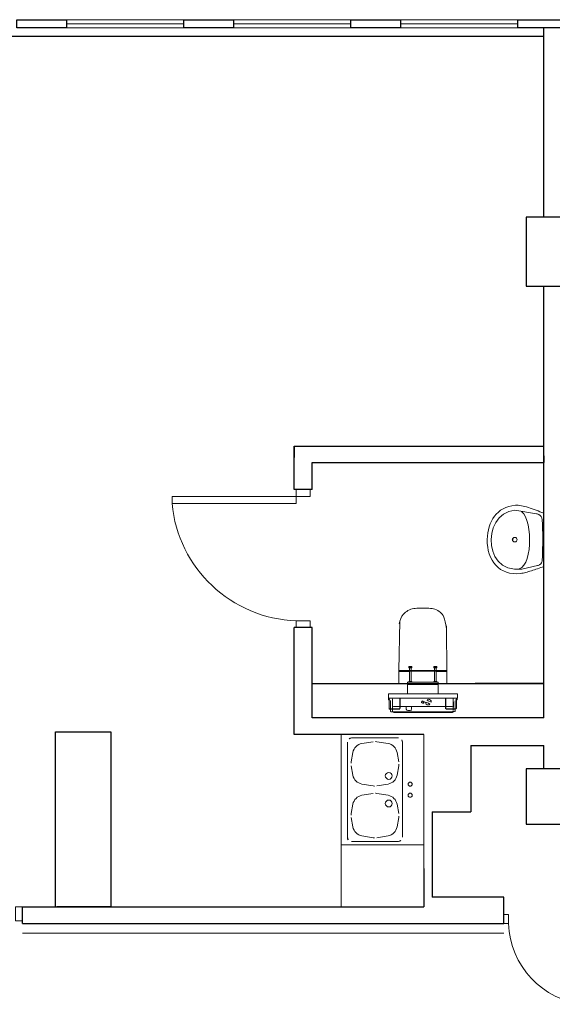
# Model space of a CAD drawing. Header units: millimetres. Extents: x 6612729504 to 6612744462, y 5733542327 to 5733549367.
# Tile 79 of 109: x 6612740241 to 6612740627, y 5733547004 to 5733547718. Entities that reach past the tile are written whole.
import ezdxf

# ---------------------------------------------------------------- set-up
doc = ezdxf.new("R2010")
doc.units = ezdxf.units.MM
doc.header["$MEASUREMENT"] = 0
for name, color, linetype in [('!!!!_SCIANY GRUBE', 7, 'Continuous'), ('A-ARM', 7, 'Continuous'), ('dwa_barierki', 7, 'Continuous'), ('dwa_DRZWI', 7, 'Continuous'), ('STOLARKAOKIENNA', 7, 'Continuous'), ('WIDOK', 7, 'Continuous')]:
    doc.layers.add(name, color=color, linetype=linetype)

msp = doc.modelspace()

# ---------------------------------------------------------------- linework, layer by layer
at = {"layer": '!!!!_SCIANY GRUBE', "color": 252, "lineweight": 30}
for p, q in [((6612740620.516492, 5733547574.844686), (6612740620.516492, 5733547711.844687)), ((6612740641.516492, 5733547574.844686), (6612740607.516492, 5733547574.844686)), ((6612740607.516492, 5733547574.844686), (6612740607.516492, 5733547524.844686)), ((6612740607.516492, 5733547524.844686), (6612740641.516492, 5733547524.844686)), ((6612740620.516492, 5733547395.844687), (6612740620.516492, 5733547524.844686)), ((6612740439.516491, 5733547377.272305), (6612740439.516491, 5733547408.844687)), ((6612740439.516491, 5733547408.844687), (6612740439.516491, 5733547400.547973)), ((6612740439.516491, 5733547408.844687), (6612740620.516492, 5733547408.844687)), ((6612740620.516492, 5733547396.844687), (6612740620.516492, 5733547408.844687)), ((6612740620.516492, 5733547401.844687), (6612740620.516492, 5733547396.844687)), ((6612740452.516491, 5733547377.272305), (6612740452.516491, 5733547396.844687)), ((6612740452.516491, 5733547396.844687), (6612740620.516492, 5733547396.844687)), ((6612740620.516492, 5733547211.844686), (6612740620.516492, 5733547395.844687)), ((6612740439.516491, 5733547199.844686), (6612740439.516491, 5733547277.272304)), ((6612740452.516491, 5733547211.844686), (6612740452.516491, 5733547277.272304)), ((6612740452.516491, 5733547236.844686), (6612740620.516492, 5733547236.844686)), ((6612740620.516492, 5733547236.844686), (6612740570.516491, 5733547236.844686)), ((6612740620.516492, 5733547211.844686), (6612740452.516491, 5733547211.844686)), ((6612740533.516491, 5733547199.844686), (6612740439.516491, 5733547199.844686)), ((6612740567.516491, 5733547191.844686), (6612740567.516491, 5733547143.844686)), ((6612740567.516491, 5733547191.844686), (6612740620.516492, 5733547191.844686)), ((6612740620.516492, 5733547174.844686), (6612740620.516492, 5733547191.844686)), ((6612740641.516492, 5733547174.844686), (6612740607.516492, 5733547174.844686)), ((6612740607.516492, 5733547174.844686), (6612740607.516492, 5733547134.844686)), ((6612740539.516491, 5733547143.844686), (6612740539.516491, 5733547081.844686)), ((6612740539.516491, 5733547143.844686), (6612740567.516491, 5733547143.844686)), ((6612740607.516492, 5733547134.844686), (6612740641.516492, 5733547134.844686)), ((6612740533.516491, 5733547102.844686), (6612740533.516491, 5733547074.844685)), ((6612740591.516492, 5733547081.844686), (6612740539.516491, 5733547081.844686)), ((6612740591.516492, 5733547081.844686), (6612740539.516491, 5733547081.844686)), ((6612740591.516492, 5733547062.844686), (6612740591.516492, 5733547081.844686)), ((6612740242.516491, 5733547062.844686), (6612740242.516491, 5733547074.844685)), ((6612740242.516491, 5733547074.844685), (6612740267.516491, 5733547074.844685)), ((6612740242.516491, 5733547074.844685), (6612740267.516491, 5733547074.844685)), ((6612740267.516491, 5733547074.844685), (6612740398.847442, 5733547074.844685)), ((6612740398.847442, 5733547074.844685), (6612740533.516491, 5733547074.844685)), ((6612740242.516491, 5733547067.344686), (6612740242.516491, 5733547072.344686)), ((6612740242.516491, 5733547062.844686), (6612740398.847442, 5733547062.844686)), ((6612740398.847442, 5733547062.844686), (6612740591.516492, 5733547062.844686))]:
    msp.add_line(p, q, dxfattribs=at)
for points in [[(6612740274.516492, 5733547711.844687), (6612740238.516491, 5733547711.844687), (6612740238.516491, 5733547717.844687), (6612740274.516492, 5733547717.844687)], [(6612740395.516491, 5733547711.844687), (6612740359.516492, 5733547711.844687), (6612740359.516492, 5733547717.844687), (6612740395.516491, 5733547717.844687)], [(6612740516.516491, 5733547711.844687), (6612740480.516491, 5733547711.844687), (6612740480.516491, 5733547717.844687), (6612740516.516491, 5733547717.844687)], [(6612740637.516492, 5733547711.844687), (6612740601.516491, 5733547711.844687), (6612740601.516491, 5733547717.844687), (6612740637.516492, 5733547717.844687)]]:
    msp.add_lwpolyline(points, close=True, dxfattribs=at)
for points in [[(6612740452.516491, 5733547377.272305), (6612740439.516491, 5733547377.272305)], [(6612740452.516491, 5733547277.272304), (6612740439.516491, 5733547277.272304)], [(6612740266.516491, 5733547074.844685), (6612740266.516491, 5733547201.844686), (6612740306.516491, 5733547201.844686), (6612740306.516491, 5733547074.844685), (6612740267.516491, 5733547074.844685)]]:
    msp.add_lwpolyline(points, dxfattribs=at)
at = {"layer": 'A-ARM', "color": 252, "lineweight": 18}
for p, q in [((6612740597.325425, 5733547365.601839), (6612740599.807604, 5733547365.92732)), ((6612740599.807604, 5733547365.92732), (6612740600.833235, 5733547365.970638)), ((6612740600.833235, 5733547365.970638), (6612740601.908951, 5733547365.934992)), ((6612740601.908951, 5733547365.934992), (6612740603.031744, 5733547365.825345)), ((6612740603.031744, 5733547365.825345), (6612740604.198458, 5733547365.647112)), ((6612740584.634023, 5733547358.051673), (6612740585.96152, 5733547359.629148)), ((6612740585.96152, 5733547359.629148), (6612740587.446947, 5733547361.056217)), ((6612740587.446947, 5733547361.056217), (6612740589.092859, 5733547362.32295)), ((6612740588.108591, 5733547356.861647), (6612740591.262641, 5733547359.575151)), ((6612740589.092859, 5733547362.32295), (6612740590.901061, 5733547363.420627)), ((6612740590.901061, 5733547363.420627), (6612740592.87456, 5733547364.339016)), ((6612740591.262641, 5733547359.575151), (6612740595.060737, 5733547361.485631)), ((6612740592.87456, 5733547364.339016), (6612740595.015163, 5733547365.069396)), ((6612740595.015163, 5733547365.069396), (6612740597.325425, 5733547365.601839)), ((6612740595.060737, 5733547361.485631), (6612740599.492199, 5733547362.4335)), ((6612740599.492199, 5733547362.4335), (6612740615.118358, 5733547359.844231)), ((6612740604.198458, 5733547365.647112), (6612740605.406382, 5733547365.405707)), ((6612740605.826469, 5733547359.738946), (6612740604.322243, 5733547361.369667)), ((6612740605.406382, 5733547365.405707), (6612740606.652059, 5733547365.106546)), ((6612740607.108997, 5733547357.524493), (6612740605.826469, 5733547359.738946)), ((6612740606.652059, 5733547365.106546), (6612740607.93263, 5733547364.755044)), ((6612740607.93263, 5733547364.755044), (6612740609.244787, 5733547364.356915)), ((6612740609.244787, 5733547364.356915), (6612740610.585973, 5733547363.916671)), ((6612740610.585973, 5733547363.916671), (6612740611.952427, 5733547363.44063)), ((6612740611.952427, 5733547363.44063), (6612740613.341592, 5733547362.933456)), ((6612740613.341592, 5733547362.933456), (6612740614.74986, 5733547362.401313)), ((6612740614.74986, 5733547362.401313), (6612740616.174823, 5733547361.848715)), ((6612740615.118358, 5733547359.844231), (6612740615.168358, 5733547359.844231)), ((6612740615.118358, 5733547359.844231), (6612740615.55785, 5733547359.734133)), ((6612740615.55785, 5733547359.734133), (6612740615.975984, 5733547359.607941)), ((6612740615.975984, 5733547359.607941), (6612740616.372608, 5733547359.463099)), ((6612740616.174823, 5733547361.848715), (6612740617.61287, 5733547361.281828)), ((6612740616.372608, 5733547359.463099), (6612740616.746522, 5733547359.297198)), ((6612740616.746522, 5733547359.297198), (6612740617.097724, 5733547359.107234)), ((6612740617.097724, 5733547359.107234), (6612740617.425012, 5733547358.891098)), ((6612740617.425012, 5733547358.891098), (6612740617.728084, 5733547358.646084)), ((6612740617.61287, 5733547361.281828), (6612740620.516492, 5733547360.125795)), ((6612740617.728084, 5733547358.646084), (6612740618.005885, 5733547358.369784)), ((6612740620.516492, 5733547360.125795), (6612740620.516492, 5733547321.495526)), ((6612740580.857285, 5733547350.422091), (6612740581.576384, 5733547352.508396)), ((6612740581.576384, 5733547352.508396), (6612740582.443785, 5733547354.481745)), ((6612740582.443785, 5733547354.481745), (6612740583.462346, 5733547356.332512)), ((6612740583.462346, 5733547356.332512), (6612740584.634023, 5733547358.051673)), ((6612740583.776698, 5733547349.662982), (6612740585.609717, 5733547353.504246)), ((6612740585.609717, 5733547353.504246), (6612740588.108591, 5733547356.861647)), ((6612740608.167417, 5733547354.823923), (6612740607.108997, 5733547357.524493)), ((6612740609.000073, 5733547351.733946), (6612740608.167417, 5733547354.823923)), ((6612740609.604111, 5733547348.352179), (6612740609.000073, 5733547351.733946)), ((6612740618.005885, 5733547358.369784), (6612740618.258571, 5733547358.059193)), ((6612740618.258571, 5733547358.059193), (6612740618.484784, 5733547357.712502)), ((6612740618.484784, 5733547357.712502), (6612740618.684225, 5733547357.326557)), ((6612740618.684225, 5733547357.326557), (6612740618.85584, 5733547356.899248)), ((6612740618.85584, 5733547356.899248), (6612740618.99963, 5733547356.42757)), ((6612740618.99963, 5733547356.42757), (6612740619.114241, 5733547355.909414)), ((6612740619.114241, 5733547355.909414), (6612740619.199522, 5733547355.341927)), ((6612740619.199522, 5733547355.341927), (6612740619.25442, 5733547354.723)), ((6612740619.25442, 5733547354.723), (6612740619.347974, 5733547353.060543)), ((6612740619.347974, 5733547353.060543), (6612740619.425885, 5733547351.361236)), ((6612740579.569192, 5733547343.57884), (6612740579.856171, 5733547345.947912)), ((6612740579.856171, 5733547345.947912), (6612740580.284833, 5733547348.232003)), ((6612740580.284833, 5733547348.232003), (6612740580.857285, 5733547350.422091)), ((6612740582.151392, 5733547341.165999), (6612740582.620363, 5733547345.496989)), ((6612740582.620363, 5733547345.496989), (6612740583.776698, 5733547349.662982)), ((6612740609.977723, 5733547344.775634), (6612740609.604111, 5733547348.352179)), ((6612740610.118204, 5733547341.101925), (6612740609.977723, 5733547344.775634)), ((6612740619.425885, 5733547351.361236), (6612740619.489057, 5733547349.629893)), ((6612740619.489057, 5733547349.629893), (6612740619.537487, 5733547347.872229)), ((6612740619.537487, 5733547347.872229), (6612740619.572683, 5733547346.093205)), ((6612740619.572683, 5733547346.093205), (6612740619.594792, 5733547344.29824)), ((6612740619.594792, 5733547344.29824), (6612740619.604719, 5733547342.492745)), ((6612740579.421342, 5733547341.134714), (6612740579.569192, 5733547343.57884)), ((6612740579.44646, 5733547338.351118), (6612740579.421342, 5733547341.134714)), ((6612740579.69704, 5733547335.666943), (6612740579.44646, 5733547338.351118)), ((6612740582.381064, 5733547336.828993), (6612740582.151392, 5733547341.165999)), ((6612740596.97648, 5733547341.102076), (6612740597.02648, 5733547341.102076)), ((6612740598.019708, 5733547341.153365), (6612740598.069708, 5733547341.153365)), ((6612740609.692701, 5733547333.85092), (6612740610.024199, 5733547337.427615)), ((6612740610.024199, 5733547337.427615), (6612740610.118204, 5733547341.101925)), ((6612740619.590431, 5733547338.870777), (6612740619.56772, 5733547337.065283)), ((6612740619.602915, 5733547340.681987), (6612740619.590431, 5733547338.870777)), ((6612740619.604719, 5733547342.492745), (6612740619.602915, 5733547340.681987)), ((6612740580.167063, 5733547333.096475), (6612740579.69704, 5733547335.666943)), ((6612740580.850215, 5733547330.654454), (6612740580.167063, 5733547333.096475)), ((6612740581.74078, 5733547328.35442), (6612740580.850215, 5733547330.654454)), ((6612740583.319609, 5733547332.646003), (6612740582.381064, 5733547336.828993)), ((6612740584.978004, 5733547328.776313), (6612740583.319609, 5733547332.646003)), ((6612740608.30925, 5733547327.377974), (6612740609.121903, 5733547330.468551)), ((6612740609.121903, 5733547330.468551), (6612740609.692701, 5733547333.85092)), ((6612740619.444385, 5733547331.733028), (6612740619.387079, 5733547330.001535)), ((6612740619.49387, 5733547333.491144), (6612740619.444385, 5733547331.733028)), ((6612740619.535381, 5733547335.270166), (6612740619.49387, 5733547333.491144)), ((6612740619.56772, 5733547337.065283), (6612740619.535381, 5733547335.270166)), ((6612740582.832138, 5733547326.21126), (6612740581.74078, 5733547328.35442)), ((6612740584.118424, 5733547324.238963), (6612740582.832138, 5733547326.21126)), ((6612740585.593323, 5733547322.452271), (6612740584.118424, 5733547324.238963)), ((6612740587.367231, 5733547325.379506), (6612740584.978004, 5733547328.776313)), ((6612740590.498269, 5733547322.614711), (6612740587.367231, 5733547325.379506)), ((6612740605.950407, 5733547322.460693), (6612740607.252936, 5733547324.676048)), ((6612740607.252936, 5733547324.676048), (6612740608.30925, 5733547327.377974)), ((6612740617.559476, 5733547322.974034), (6612740617.211131, 5733547322.76948)), ((6612740617.868413, 5733547323.198593), (6612740617.559476, 5733547322.974034)), ((6612740618.14035, 5733547323.443307), (6612740617.868413, 5733547323.198593)), ((6612740618.377092, 5733547323.708776), (6612740618.14035, 5733547323.443307)), ((6612740618.581045, 5733547323.995303), (6612740618.377092, 5733547323.708776)), ((6612740618.753714, 5733547324.303639), (6612740618.581045, 5733547323.995303)), ((6612740618.897503, 5733547324.634235), (6612740618.753714, 5733547324.303639)), ((6612740619.014219, 5733547324.987844), (6612740618.897503, 5733547324.634235)), ((6612740619.106118, 5733547325.364465), (6612740619.014219, 5733547324.987844)), ((6612740619.175006, 5733547325.765), (6612740619.106118, 5733547325.364465)), ((6612740619.223135, 5733547326.189752), (6612740619.175006, 5733547325.765)), ((6612740619.252315, 5733547326.63932), (6612740619.223135, 5733547326.189752)), ((6612740619.323007, 5733547328.301777), (6612740619.252315, 5733547326.63932)), ((6612740619.387079, 5733547330.001535), (6612740619.323007, 5733547328.301777)), ((6612740587.251116, 5733547320.864867), (6612740585.593323, 5733547322.452271)), ((6612740589.085037, 5733547319.491494), (6612740587.251116, 5733547320.864867)), ((6612740591.089372, 5733547318.346441), (6612740589.085037, 5733547319.491494)), ((6612740594.381495, 5733547320.641963), (6612740590.498269, 5733547322.614711)), ((6612740593.257648, 5733547317.444446), (6612740591.089372, 5733547318.346441)), ((6612740595.584156, 5733547316.798896), (6612740593.257648, 5733547317.444446)), ((6612740599.02789, 5733547319.620243), (6612740594.381495, 5733547320.641963)), ((6612740598.062273, 5733547316.424831), (6612740595.584156, 5733547316.798896)), ((6612740600.686286, 5733547316.336242), (6612740598.062273, 5733547316.424831)), ((6612740604.448284, 5733547319.709586), (6612740599.02789, 5733547319.620243)), ((6612740603.449427, 5733547316.547714), (6612740600.686286, 5733547316.336242)), ((6612740602.598269, 5733547319.87744), (6612740604.399702, 5733547320.828619)), ((6612740602.598269, 5733547319.87744), (6612740602.64827, 5733547319.87744)), ((6612740604.375186, 5733547316.685488), (6612740603.449427, 5733547316.547714)), ((6612740605.319596, 5733547316.860562), (6612740604.375186, 5733547316.685488)), ((6612740604.399702, 5733547320.828619), (6612740605.950407, 5733547322.460693)), ((6612740615.911307, 5733547322.268924), (6612740604.448284, 5733547319.709586)), ((6612740604.448284, 5733547319.709586), (6612740604.498284, 5733547319.709586)), ((6612740606.282957, 5733547317.069479), (6612740605.319596, 5733547316.860562)), ((6612740607.26527, 5733547317.309529), (6612740606.282957, 5733547317.069479)), ((6612740608.266535, 5733547317.577255), (6612740607.26527, 5733547317.309529)), ((6612740609.286751, 5733547317.870099), (6612740608.266535, 5733547317.577255)), ((6612740610.325617, 5733547318.184602), (6612740609.286751, 5733547317.870099)), ((6612740611.383133, 5733547318.518056), (6612740610.325617, 5733547318.184602)), ((6612740612.459751, 5733547318.866851), (6612740611.383133, 5733547318.518056)), ((6612740613.554871, 5733547319.228732), (6612740612.459751, 5733547318.866851)), ((6612740614.66879, 5733547319.600088), (6612740613.554871, 5733547319.228732)), ((6612740615.801209, 5733547319.978214), (6612740614.66879, 5733547319.600088)), ((6612740616.952431, 5733547320.359648), (6612740615.801209, 5733547319.978214)), ((6612740616.389303, 5733547322.417376), (6612740615.911307, 5733547322.268924)), ((6612740616.821877, 5733547322.584027), (6612740616.389303, 5733547322.417376)), ((6612740617.211131, 5733547322.76948), (6612740616.821877, 5733547322.584027)), ((6612740618.12185, 5733547320.741835), (6612740616.952431, 5733547320.359648)), ((6612740619.310072, 5733547321.121313), (6612740618.12185, 5733547320.741835)), ((6612740620.516492, 5733547321.495526), (6612740619.310072, 5733547321.121313)), ((6612740620.516492, 5733547321.495526), (6612740620.566492, 5733547321.495526)), ((6612740515.536046, 5733547245.85635), (6612740515.536143, 5733547245.758591)), ((6612740515.686023, 5733547245.608473), (6612740520.336023, 5733547245.60864)), ((6612740520.436023, 5733547245.708244), (6612740520.435995, 5733547246.005717)), ((6612740520.435995, 5733547246.005717), (6612740520.515923, 5733547246.005651)), ((6612740520.515923, 5733547246.005651), (6612740520.516024, 5733547245.606386)), ((6612740520.516024, 5733547245.606386), (6612740522.916023, 5733547245.606386)), ((6612740522.916023, 5733547245.606386), (6612740522.916023, 5733547245.717651)), ((6612740523.046023, 5733547245.782092), (6612740532.716023, 5733547245.782092)), ((6612740523.16754, 5733547248.425362), (6612740523.16754, 5733547249.025362)), ((6612740524.264506, 5733547248.425362), (6612740524.264506, 5733547249.025362)), ((6612740542.386023, 5733547245.782092), (6612740532.716023, 5733547245.782092)), ((6612740540.819057, 5733547248.225361), (6612740542.612988, 5733547248.225361)), ((6612740541.167541, 5733547248.425362), (6612740541.167541, 5733547249.025362)), ((6612740542.264506, 5733547248.425362), (6612740542.264506, 5733547249.025362)), ((6612740542.516024, 5733547245.606386), (6612740542.516024, 5733547245.717651)), ((6612740544.916023, 5733547245.606386), (6612740542.516024, 5733547245.606386)), ((6612740544.916124, 5733547246.005651), (6612740544.916023, 5733547245.606386)), ((6612740544.996052, 5733547246.005717), (6612740544.916124, 5733547246.005651)), ((6612740544.996024, 5733547245.708244), (6612740544.996052, 5733547246.005717)), ((6612740549.746023, 5733547245.608473), (6612740545.096024, 5733547245.60864)), ((6612740549.896, 5733547245.85635), (6612740549.895904, 5733547245.758591)), ((6612740522.619057, 5733547237.825362), (6612740524.812988, 5733547237.825362)), ((6612740524.316024, 5733547238.225361), (6612740523.116023, 5733547238.225361)), ((6612740523.16754, 5733547238.025362), (6612740523.16754, 5733547237.825362)), ((6612740524.264506, 5733547238.025362), (6612740524.264506, 5733547237.825362)), ((6612740540.619058, 5733547237.825362), (6612740542.812988, 5733547237.825362)), ((6612740540.819057, 5733547238.225361), (6612740541.116023, 5733547238.225361)), ((6612740542.612988, 5733547238.225361), (6612740541.116023, 5733547238.225361)), ((6612740541.167541, 5733547238.025362), (6612740541.167541, 5733547237.825362)), ((6612740542.264506, 5733547238.025362), (6612740542.264506, 5733547237.825362)), ((6612740543.861024, 5733547236.844686), (6612740521.571023, 5733547236.844686)), ((6612740521.598706, 5733547235.93235), (6612740521.659791, 5733547235.912971)), ((6612740521.889829, 5733547235.94269), (6612740521.796023, 5733547235.912971)), ((6612740521.905311, 5733547236.800099), (6612740521.90712, 5733547235.966395)), ((6612740543.524927, 5733547235.966395), (6612740521.90712, 5733547235.966395)), ((6612740524.441023, 5733547236.250231), (6612740524.441023, 5733547236.450231)), ((6612740524.566023, 5733547236.575231), (6612740525.866024, 5733547236.575231)), ((6612740525.866024, 5733547236.125231), (6612740524.566023, 5733547236.125231)), ((6612740525.991023, 5733547236.450231), (6612740525.991023, 5733547236.250231)), ((6612740539.441023, 5733547236.250231), (6612740539.441023, 5733547236.450231)), ((6612740539.566023, 5733547236.575231), (6612740540.866024, 5733547236.575231)), ((6612740540.866024, 5733547236.125231), (6612740539.566023, 5733547236.125231)), ((6612740540.991023, 5733547236.450231), (6612740540.991023, 5733547236.250231)), ((6612740543.524927, 5733547235.966395), (6612740543.526735, 5733547236.800099)), ((6612740543.542217, 5733547235.94269), (6612740543.636024, 5733547235.912971)), ((6612740543.866053, 5733547235.94269), (6612740543.772028, 5733547235.912971)), ((6612740557.516024, 5733547226.225361), (6612740507.916023, 5733547226.225361)), ((6612740508.216023, 5733547225.925362), (6612740508.216023, 5733547226.225361)), ((6612740508.216023, 5733547225.025361), (6612740508.216023, 5733547225.925362)), ((6612740508.416022, 5733547226.225361), (6612740508.416022, 5733547225.925362)), ((6612740508.416022, 5733547218.625362), (6612740508.416022, 5733547225.925362)), ((6612740508.616023, 5733547225.025361), (6612740508.416022, 5733547225.025361)), ((6612740509.216023, 5733547224.21291), (6612740509.216023, 5733547218.425362)), ((6612740510.716023, 5733547225.425484), (6612740510.716023, 5733547218.425362)), ((6612740516.016024, 5733547226.225361), (6612740516.016024, 5733547218.625362)), ((6612740516.216022, 5733547226.225361), (6612740516.216022, 5733547218.625362)), ((6612740543.798222, 5733547229.225362), (6612740521.633824, 5733547229.225362)), ((6612740549.216024, 5733547218.625362), (6612740549.216024, 5733547226.225361)), ((6612740549.416023, 5733547218.625362), (6612740549.416023, 5733547226.225361)), ((6612740554.716023, 5733547225.425484), (6612740554.716023, 5733547223.975361)), ((6612740554.716023, 5733547223.97536), (6612740554.716023, 5733547219.075362)), ((6612740554.816023, 5733547223.625361), (6612740554.716023, 5733547223.625361)), ((6612740555.016024, 5733547221.525362), (6612740555.016024, 5733547223.425362)), ((6612740556.216023, 5733547218.425362), (6612740556.216023, 5733547224.21291)), ((6612740557.016024, 5733547225.025361), (6612740556.816023, 5733547225.025361)), ((6612740557.016024, 5733547226.225361), (6612740557.216023, 5733547226.225361)), ((6612740557.016024, 5733547225.925362), (6612740557.016024, 5733547226.225361)), ((6612740557.016024, 5733547225.925362), (6612740557.016024, 5733547218.625362)), ((6612740557.216023, 5733547226.225361), (6612740557.216023, 5733547225.925362)), ((6612740557.216023, 5733547225.925362), (6612740557.216023, 5733547225.025361)), ((6612740508.616023, 5733547218.425362), (6612740515.816023, 5733547218.425362)), ((6612740509.216023, 5733547218.225362), (6612740515.816023, 5733547218.225362)), ((6612740510.716023, 5733547218.225362), (6612740510.716023, 5733547217.225208)), ((6612740510.816023, 5733547216.325361), (6612740510.816023, 5733547216.789315)), ((6612740511.231687, 5733547216.350395), (6612740510.866023, 5733547216.350395)), ((6612740510.866023, 5733547216.243578), (6612740510.866023, 5733547216.350395)), ((6612740511.515901, 5733547220.13184), (6612740516.016024, 5733547220.13184)), ((6612740553.716176, 5733547216.225361), (6612740511.71587, 5733547216.225361)), ((6612740516.216022, 5733547220.13184), (6612740549.216024, 5733547220.13184)), ((6612740520.722691, 5733547218.225362), (6612740520.722691, 5733547220.13184)), ((6612740523.630973, 5733547217.325361), (6612740521.651073, 5733547217.325361)), ((6612740524.559356, 5733547220.13184), (6612740524.559356, 5733547218.225362)), ((6612740549.416023, 5733547220.13184), (6612740553.916145, 5733547220.13184)), ((6612740549.616024, 5733547218.425362), (6612740556.816023, 5733547218.425362)), ((6612740549.616024, 5733547218.225362), (6612740556.216023, 5733547218.225362)), ((6612740554.566024, 5733547216.350395), (6612740554.200359, 5733547216.350395)), ((6612740554.566024, 5733547216.243578), (6612740554.566024, 5733547216.350395)), ((6612740554.616022, 5733547216.789315), (6612740554.616022, 5733547216.325361)), ((6612740554.716023, 5733547219.425362), (6612740554.816023, 5733547219.425362)), ((6612740554.716023, 5733547219.075362), (6612740554.716023, 5733547218.425362)), ((6612740554.716023, 5733547218.225362), (6612740554.716023, 5733547217.225208)), ((6612740555.016024, 5733547221.525362), (6612740555.016024, 5733547219.625361)), ((6612740473.516491, 5733547199.844686), (6612740473.516491, 5733547119.844687)), ((6612740533.516491, 5733547199.844686), (6612740473.516491, 5733547199.844686)), ((6612740515.016491, 5733547197.344686), (6612740481.016491, 5733547197.344686)), ((6612740496.7013, 5733547194.625487), (6612740488.565864, 5733547193.269581)), ((6612740507.467118, 5733547193.269581), (6612740499.331683, 5733547194.625487)), ((6612740533.516491, 5733547199.844686), (6612740533.516491, 5733547115.844686)), ((6612740533.516491, 5733547119.844687), (6612740533.516491, 5733547199.844686)), ((6612740478.016492, 5733547125.344687), (6612740478.016492, 5733547194.344686)), ((6612740518.016492, 5733547125.344687), (6612740518.016492, 5733547194.344686)), ((6612740482.010096, 5733547186.809513), (6612740480.776689, 5733547180.025769)), ((6612740515.256294, 5733547180.025769), (6612740514.022886, 5733547186.809513)), ((6612740480.776689, 5733547177.163603), (6612740482.010096, 5733547170.379858)), ((6612740514.022886, 5733547170.379858), (6612740515.256294, 5733547177.163602)), ((6612740488.565864, 5733547163.91979), (6612740496.7013, 5733547162.563885)), ((6612740499.331683, 5733547162.563885), (6612740507.467118, 5733547163.91979)), ((6612740506.079701, 5733547163.688555), (6612740506.079776, 5733547163.688566)), ((6612740488.565864, 5733547155.769581), (6612740496.7013, 5733547157.125486)), ((6612740499.331683, 5733547157.125486), (6612740507.467118, 5733547155.769581)), ((6612740480.776689, 5733547142.525768), (6612740482.010096, 5733547149.309513)), ((6612740514.022886, 5733547149.309513), (6612740515.256294, 5733547142.525769)), ((6612740482.010096, 5733547132.879858), (6612740480.776689, 5733547139.663602)), ((6612740515.256294, 5733547139.663602), (6612740514.022886, 5733547132.879858)), ((6612740496.7013, 5733547125.063884), (6612740488.565864, 5733547126.41979)), ((6612740507.467118, 5733547126.41979), (6612740499.331683, 5733547125.063884)), ((6612740473.516491, 5733547119.844687), (6612740533.516491, 5733547119.844687)), ((6612740473.516491, 5733547119.844687), (6612740473.516491, 5733547074.844685)), ((6612740515.016491, 5733547122.344686), (6612740481.016491, 5733547122.344686)), ((6612740533.516491, 5733547102.844686), (6612740533.516491, 5733547115.844686))]:
    msp.add_line(p, q, dxfattribs=at)
for points in [[(6612740532.716023, 5733547291.335742), (6612740528.292721, 5733547291.279949, 0.173844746), (6612740520.095171, 5733547288.432497, 0.1538949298), (6612740516.016539, 5733547281.992617, 0.0687046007), (6612740515.489964, 5733547276.503342), (6612740515.212446, 5733547246.166674, 0.4144596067), (6612740515.370121, 5733547246.007133), (6612740515.322581, 5733547236.844686), (6612740532.716023, 5733547236.844686), (6612740550.109466, 5733547236.844686), (6612740550.061925, 5733547246.007133, 0.4144596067), (6612740550.2196, 5733547246.166674), (6612740549.942082, 5733547276.503342, 0.0687046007), (6612740549.415508, 5733547281.992617, 0.1538949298), (6612740545.336876, 5733547288.432497, 0.173844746), (6612740537.139325, 5733547291.279949)], [(6612740541.116023, 5733547238.225361), (6612740541.116023, 5733547248.225361), (6612740540.819057, 5733547248.225361), (6612740540.619058, 5733547248.425362), (6612740540.619058, 5733547249.025362), (6612740540.819057, 5733547249.225362), (6612740542.612988, 5733547249.225362), (6612740542.812988, 5733547249.025362), (6612740542.812988, 5733547248.425362), (6612740542.612988, 5733547248.225361), (6612740542.316023, 5733547248.225361), (6612740542.316023, 5733547238.225361), (6612740542.612988, 5733547238.225361), (6612740542.812988, 5733547238.025362), (6612740542.812988, 5733547237.825362), (6612740543.361023, 5733547237.825362), (6612740543.861024, 5733547237.825362), (6612740543.861024, 5733547236.844686, -0.2807776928), (6612740543.887884, 5733547236.800099), (6612740543.883519, 5733547235.966396, -0.3256929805), (6612740543.866054, 5733547235.94269), (6612740543.833341, 5733547235.93235), (6612740543.832483, 5733547235.768631), (6612740543.864806, 5733547235.758465), (6612740543.8775, 5733547235.749353), (6612740543.882304, 5733547235.734485), (6612740543.881948, 5733547235.666394), (6612740543.877076, 5733547235.651697), (6612740543.864483, 5733547235.642687), (6612740543.83177, 5733547235.632349), (6612740543.830913, 5733547235.46863), (6612740543.863235, 5733547235.458464), (6612740543.875929, 5733547235.449351), (6612740543.880734, 5733547235.434484), (6612740543.880378, 5733547235.366393), (6612740543.875504, 5733547235.351696), (6612740543.862911, 5733547235.342686), (6612740543.830199, 5733547235.332348), (6612740543.829341, 5733547235.16863), (6612740543.861665, 5733547235.158462), (6612740543.874358, 5733547235.14935), (6612740543.879163, 5733547235.134482), (6612740543.878806, 5733547235.066391), (6612740543.873935, 5733547235.051694), (6612740543.861341, 5733547235.042685), (6612740543.828628, 5733547235.032347), (6612740543.827771, 5733547234.868628), (6612740543.860094, 5733547234.85846), (6612740543.872787, 5733547234.849348), (6612740543.877592, 5733547234.834481), (6612740543.877236, 5733547234.76639), (6612740543.872364, 5733547234.751693), (6612740543.859769, 5733547234.742683), (6612740543.827058, 5733547234.732346), (6612740543.8262, 5733547234.568626), (6612740543.858524, 5733547234.558459), (6612740543.871217, 5733547234.549347), (6612740543.876021, 5733547234.534479), (6612740543.875665, 5733547234.46639), (6612740543.870792, 5733547234.451692), (6612740543.858198, 5733547234.442682), (6612740543.825486, 5733547234.432345), (6612740543.824629, 5733547234.268626), (6612740543.856953, 5733547234.258458), (6612740543.869646, 5733547234.249346), (6612740543.874451, 5733547234.234478), (6612740543.874094, 5733547234.166388), (6612740543.869222, 5733547234.15169), (6612740543.856627, 5733547234.14268), (6612740543.823915, 5733547234.132343), (6612740543.823058, 5733547233.968625), (6612740543.855383, 5733547233.958456), (6612740543.868074, 5733547233.949345), (6612740543.872879, 5733547233.934477), (6612740543.872524, 5733547233.866387), (6612740543.867651, 5733547233.851688), (6612740543.855057, 5733547233.842679), (6612740543.822344, 5733547233.832342), (6612740543.821487, 5733547233.668624), (6612740543.853811, 5733547233.658454), (6612740543.866505, 5733547233.649343), (6612740543.871309, 5733547233.634476), (6612740543.870953, 5733547233.566385), (6612740543.86608, 5733547233.551687), (6612740543.853486, 5733547233.542678), (6612740543.820774, 5733547233.532342), (6612740543.819916, 5733547233.368623), (6612740543.852242, 5733547233.358453), (6612740543.864933, 5733547233.349341), (6612740543.869739, 5733547233.334476), (6612740543.869382, 5733547233.266384), (6612740543.864509, 5733547233.251686), (6612740543.851914, 5733547233.242677), (6612740543.819202, 5733547233.232341), (6612740543.818346, 5733547233.068623), (6612740543.850671, 5733547233.058452), (6612740543.863363, 5733547233.04934), (6612740543.868167, 5733547233.034473), (6612740543.867811, 5733547232.966383), (6612740543.862938, 5733547232.951685), (6612740543.850344, 5733547232.942677), (6612740543.817632, 5733547232.932341), (6612740543.816774, 5733547232.768621), (6612740543.8491, 5733547232.758451), (6612740543.861792, 5733547232.749339), (6612740543.866597, 5733547232.734472), (6612740543.866241, 5733547232.666382), (6612740543.861367, 5733547232.651684), (6612740543.848772, 5733547232.642674), (6612740543.816061, 5733547232.632339), (6612740543.815204, 5733547232.46862), (6612740543.84753, 5733547232.45845), (6612740543.860222, 5733547232.449338), (6612740543.865026, 5733547232.434471), (6612740543.864669, 5733547232.366381), (6612740543.859797, 5733547232.351682), (6612740543.847201, 5733547232.342673), (6612740543.81449, 5733547232.332338), (6612740543.813633, 5733547232.168619), (6612740543.845959, 5733547232.158448), (6612740543.858651, 5733547232.149338), (6612740543.863455, 5733547232.134471), (6612740543.863099, 5733547232.06638), (6612740543.858225, 5733547232.051681), (6612740543.845631, 5733547232.042672), (6612740543.81292, 5733547232.032337), (6612740543.812062, 5733547231.868619), (6612740543.844389, 5733547231.858447), (6612740543.85708, 5733547231.849336), (6612740543.861884, 5733547231.834469), (6612740543.861527, 5733547231.766378), (6612740543.856655, 5733547231.75168), (6612740543.844059, 5733547231.742672), (6612740543.811349, 5733547231.732337), (6612740543.810492, 5733547231.568619), (6612740543.842818, 5733547231.558447), (6612740543.85551, 5733547231.549335), (6612740543.860313, 5733547231.534468), (6612740543.859957, 5733547231.466378), (6612740543.855083, 5733547231.451679), (6612740543.842488, 5733547231.44267), (6612740543.809778, 5733547231.432335), (6612740543.808921, 5733547231.268618), (6612740543.841247, 5733547231.258446), (6612740543.853938, 5733547231.249334), (6612740543.858743, 5733547231.234468), (6612740543.858386, 5733547231.166377), (6612740543.853513, 5733547231.151678), (6612740543.840918, 5733547231.142669), (6612740543.808207, 5733547231.132335), (6612740543.80735, 5733547230.968616), (6612740543.839676, 5733547230.958444), (6612740543.852368, 5733547230.949333), (6612740543.857172, 5733547230.934466), (6612740543.856815, 5733547230.866375), (6612740543.851941, 5733547230.851677), (6612740543.839346, 5733547230.842669), (6612740543.806637, 5733547230.832335), (6612740543.805779, 5733547230.668616), (6612740543.838106, 5733547230.658443), (6612740543.850797, 5733547230.649331), (6612740543.8556, 5733547230.634465), (6612740543.855245, 5733547230.566375), (6612740543.850371, 5733547230.551676), (6612740543.837775, 5733547230.542667), (6612740543.805065, 5733547230.532334), (6612740543.804209, 5733547230.368615), (6612740543.836535, 5733547230.358442), (6612740543.849226, 5733547230.349331), (6612740543.854031, 5733547230.334464), (6612740543.853674, 5733547230.266375), (6612740543.848801, 5733547230.251676), (6612740543.836205, 5733547230.242666), (6612740543.803494, 5733547230.232332), (6612740543.802637, 5733547230.068615), (6612740543.834965, 5733547230.058441), (6612740543.847655, 5733547230.04933), (6612740543.852459, 5733547230.034463), (6612740543.852102, 5733547229.966373), (6612740543.847229, 5733547229.951674), (6612740543.834634, 5733547229.942665), (6612740543.801924, 5733547229.932332), (6612740543.801066, 5733547229.768614), (6612740543.833393, 5733547229.75844), (6612740543.846085, 5733547229.749329), (6612740543.850888, 5733547229.734463), (6612740543.850533, 5733547229.666371), (6612740543.845659, 5733547229.651672), (6612740543.833063, 5733547229.642664), (6612740543.800353, 5733547229.632332), (6612740543.799496, 5733547229.468613), (6612740543.831823, 5733547229.458439), (6612740543.844514, 5733547229.449327), (6612740543.849318, 5733547229.434462), (6612740543.848961, 5733547229.366371), (6612740543.844088, 5733547229.351672), (6612740543.831491, 5733547229.342664), (6612740543.798781, 5733547229.332331), (6612740543.798223, 5733547229.225362), (6612740557.716022, 5733547229.225362), (6612740557.716022, 5733547226.225361), (6612740557.516024, 5733547226.225361), (6612740557.516024, 5733547225.025361), (6612740557.216023, 5733547225.025361), (6612740557.216023, 5733547218.625362, -0.4142130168), (6612740556.816023, 5733547218.225362), (6612740556.216023, 5733547218.225362), (6612740556.216023, 5733547217.025362, -0.4142135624), (6612740555.416023, 5733547216.225361), (6612740554.716023, 5733547216.225361, -0.3405893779), (6612740554.619326, 5733547216.299872), (6612740554.566024, 5733547216.243578), (6612740554.566024, 5733547216.11037), (6612740554.425135, 5733547216.003592), (6612740554.272661, 5733547215.914132), (6612740554.110722, 5733547215.843232), (6612740553.941566, 5733547215.791876), (6612740553.767542, 5733547215.760776), (6612740553.591068, 5733547215.750361), (6612740511.840978, 5733547215.750361, -0.1787430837), (6612740510.866023, 5733547216.11037), (6612740510.866023, 5733547216.243578), (6612740510.81272, 5733547216.299872, -0.3405873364), (6612740510.716023, 5733547216.225361), (6612740510.016024, 5733547216.225361), (6612740509.808968, 5733547216.252621), (6612740509.616023, 5733547216.332541), (6612740509.450337, 5733547216.459676), (6612740509.323202, 5733547216.625361), (6612740509.243282, 5733547216.818307), (6612740509.216023, 5733547217.025361), (6612740509.216023, 5733547218.225362), (6612740508.616023, 5733547218.225362), (6612740508.512496, 5733547218.238991), (6612740508.416022, 5733547218.278951), (6612740508.33318, 5733547218.342518), (6612740508.269613, 5733547218.425362), (6612740508.229653, 5733547218.521834), (6612740508.216023, 5733547218.625362), (6612740508.216023, 5733547225.025361), (6612740507.916023, 5733547225.025361), (6612740507.916023, 5733547226.225361), (6612740507.716022, 5733547226.225361), (6612740507.716022, 5733547229.225362), (6612740521.633824, 5733547229.225362), (6612740521.633265, 5733547229.332331), (6612740521.600555, 5733547229.342664), (6612740521.587959, 5733547229.351672), (6612740521.583086, 5733547229.366371), (6612740521.582728, 5733547229.434462), (6612740521.587532, 5733547229.449327), (6612740521.600224, 5733547229.458439), (6612740521.632551, 5733547229.468613), (6612740521.631694, 5733547229.632332), (6612740521.598984, 5733547229.642664), (6612740521.586388, 5733547229.651672), (6612740521.581514, 5733547229.666371), (6612740521.581158, 5733547229.734463), (6612740521.585962, 5733547229.749329), (6612740521.598653, 5733547229.75844), (6612740521.63098, 5733547229.768614), (6612740521.630123, 5733547229.932332), (6612740521.597413, 5733547229.942665), (6612740521.584817, 5733547229.951674), (6612740521.579943, 5733547229.966373), (6612740521.579588, 5733547230.034463), (6612740521.584392, 5733547230.04933), (6612740521.597082, 5733547230.058441), (6612740521.62941, 5733547230.068615), (6612740521.628551, 5733547230.232332), (6612740521.595841, 5733547230.242666), (6612740521.583246, 5733547230.251676), (6612740521.578373, 5733547230.266375), (6612740521.578016, 5733547230.334464), (6612740521.58282, 5733547230.349331), (6612740521.595511, 5733547230.358442), (6612740521.627838, 5733547230.368615), (6612740521.626982, 5733547230.532334), (6612740521.594271, 5733547230.542667), (6612740521.581676, 5733547230.551676), (6612740521.576802, 5733547230.566375), (6612740521.576446, 5733547230.634465), (6612740521.58125, 5733547230.649331), (6612740521.593941, 5733547230.658443), (6612740521.626267, 5733547230.668616), (6612740521.62541, 5733547230.832335), (6612740521.592701, 5733547230.842669), (6612740521.580105, 5733547230.851677), (6612740521.575231, 5733547230.866375), (6612740521.574875, 5733547230.934466), (6612740521.579679, 5733547230.949333), (6612740521.592371, 5733547230.958444), (6612740521.624696, 5733547230.968616), (6612740521.623839, 5733547231.132335), (6612740521.591129, 5733547231.142669), (6612740521.578533, 5733547231.151678), (6612740521.573661, 5733547231.166377), (6612740521.573304, 5733547231.234468), (6612740521.578109, 5733547231.249334), (6612740521.590799, 5733547231.258446), (6612740521.623126, 5733547231.268618), (6612740521.622269, 5733547231.432335), (6612740521.589559, 5733547231.44267), (6612740521.576963, 5733547231.451679), (6612740521.57209, 5733547231.466378), (6612740521.571733, 5733547231.534468), (6612740521.576537, 5733547231.549335), (6612740521.589229, 5733547231.558447), (6612740521.621554, 5733547231.568619), (6612740521.620698, 5733547231.732337), (6612740521.587987, 5733547231.742672), (6612740521.575392, 5733547231.75168), (6612740521.570518, 5733547231.766378), (6612740521.570163, 5733547231.834469), (6612740521.574966, 5733547231.849336), (6612740521.587658, 5733547231.858447), (6612740521.619984, 5733547231.868619), (6612740521.619126, 5733547232.032337), (6612740521.586416, 5733547232.042672), (6612740521.573821, 5733547232.051681), (6612740521.568948, 5733547232.06638), (6612740521.568591, 5733547232.134471), (6612740521.573396, 5733547232.149338), (6612740521.586087, 5733547232.158448), (6612740521.618413, 5733547232.168619), (6612740521.617557, 5733547232.332338), (6612740521.584845, 5733547232.342673), (6612740521.57225, 5733547232.351682), (6612740521.567378, 5733547232.366381), (6612740521.567021, 5733547232.434471), (6612740521.571825, 5733547232.449338), (6612740521.584517, 5733547232.45845), (6612740521.616842, 5733547232.46862), (6612740521.615986, 5733547232.632339), (6612740521.583275, 5733547232.642674), (6612740521.57068, 5733547232.651684), (6612740521.565805, 5733547232.666382), (6612740521.56545, 5733547232.734472), (6612740521.570254, 5733547232.749339), (6612740521.582946, 5733547232.758451), (6612740521.615273, 5733547232.768621), (6612740521.614414, 5733547232.932341), (6612740521.581703, 5733547232.942677), (6612740521.569108, 5733547232.951685), (6612740521.564236, 5733547232.966383), (6612740521.563879, 5733547233.034473), (6612740521.568684, 5733547233.04934), (6612740521.581375, 5733547233.058452), (6612740521.613701, 5733547233.068623), (6612740521.612844, 5733547233.232341), (6612740521.580132, 5733547233.242677), (6612740521.567537, 5733547233.251686), (6612740521.562665, 5733547233.266384), (6612740521.562308, 5733547233.334476), (6612740521.567112, 5733547233.349341), (6612740521.579805, 5733547233.358453), (6612740521.612129, 5733547233.368623), (6612740521.611273, 5733547233.532342), (6612740521.578561, 5733547233.542678), (6612740521.565967, 5733547233.551687), (6612740521.561093, 5733547233.566385), (6612740521.560738, 5733547233.634476), (6612740521.565542, 5733547233.649343), (6612740521.578234, 5733547233.658454), (6612740521.610559, 5733547233.668624), (6612740521.609702, 5733547233.832342), (6612740521.57699, 5733547233.842679), (6612740521.564396, 5733547233.851688), (6612740521.559523, 5733547233.866387), (6612740521.559166, 5733547233.934477), (6612740521.563971, 5733547233.949345), (6612740521.576664, 5733547233.958456), (6612740521.608989, 5733547233.968625), (6612740521.60813, 5733547234.132343), (6612740521.575418, 5733547234.14268), (6612740521.562824, 5733547234.15169), (6612740521.557953, 5733547234.166388), (6612740521.557595, 5733547234.234478), (6612740521.5624, 5733547234.249346), (6612740521.575093, 5733547234.258458), (6612740521.607417, 5733547234.268626), (6612740521.606561, 5733547234.432345), (6612740521.573848, 5733547234.442682), (6612740521.561254, 5733547234.451692), (6612740521.556381, 5733547234.46639), (6612740521.556025, 5733547234.534479), (6612740521.560829, 5733547234.549347), (6612740521.573523, 5733547234.558459), (6612740521.605847, 5733547234.568626), (6612740521.604989, 5733547234.732346), (6612740521.572277, 5733547234.742683), (6612740521.559683, 5733547234.751693), (6612740521.554811, 5733547234.76639), (6612740521.554455, 5733547234.834481), (6612740521.559258, 5733547234.849348), (6612740521.571953, 5733547234.85846), (6612740521.604276, 5733547234.868628), (6612740521.603418, 5733547235.032347), (6612740521.570706, 5733547235.042685), (6612740521.558112, 5733547235.051694), (6612740521.55324, 5733547235.066391), (6612740521.552883, 5733547235.134482), (6612740521.557689, 5733547235.14935), (6612740521.570381, 5733547235.158462), (6612740521.602705, 5733547235.16863), (6612740521.601848, 5733547235.332348), (6612740521.569136, 5733547235.342686), (6612740521.556541, 5733547235.351696), (6612740521.551668, 5733547235.366393), (6612740521.551312, 5733547235.434484), (6612740521.556117, 5733547235.449351), (6612740521.568811, 5733547235.458464), (6612740521.601134, 5733547235.46863), (6612740521.600277, 5733547235.632349), (6612740521.567564, 5733547235.642687), (6612740521.554971, 5733547235.651697), (6612740521.550098, 5733547235.666394), (6612740521.549743, 5733547235.734485), (6612740521.554547, 5733547235.749353), (6612740521.56724, 5733547235.758465), (6612740521.599564, 5733547235.768631), (6612740521.598706, 5733547235.93235), (6612740521.565993, 5733547235.94269, -0.3256929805), (6612740521.548527, 5733547235.966396), (6612740521.544162, 5733547236.800099, -0.2807776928), (6612740521.571023, 5733547236.844686), (6612740521.571023, 5733547237.825362), (6612740522.071023, 5733547237.825362), (6612740522.619057, 5733547237.825362), (6612740522.619057, 5733547238.025362), (6612740522.819057, 5733547238.225361), (6612740523.116023, 5733547238.225361), (6612740523.116023, 5733547248.225361), (6612740522.819057, 5733547248.225361), (6612740522.619057, 5733547248.425362), (6612740522.619057, 5733547249.025362), (6612740522.819057, 5733547249.225362), (6612740524.612989, 5733547249.225362), (6612740524.812988, 5733547249.025362), (6612740524.812988, 5733547248.425362), (6612740524.612989, 5733547248.225361), (6612740524.316024, 5733547248.225361), (6612740524.316024, 5733547238.225361), (6612740524.612989, 5733547238.225361), (6612740524.812988, 5733547238.025362), (6612740524.812988, 5733547237.825362), (6612740540.619058, 5733547237.825362), (6612740540.619058, 5733547238.025362), (6612740540.819057, 5733547238.225361)]]:
    msp.add_lwpolyline(points, format="xyb", close=True, dxfattribs=at)
for points in [[(6612740550.2196, 5733547246.166674), (6612740550.188511, 5733547246.206905), (6612740515.243536, 5733547246.206905), (6612740515.212446, 5733547246.166674)], [(6612740522.619058, 5733547249.025362), (6612740522.676823, 5733547249.078347), (6612740522.73605, 5733547249.121627), (6612740522.797066, 5733547249.153028), (6612740522.860256, 5733547249.170009), (6612740522.924091, 5733547249.170315), (6612740522.987009, 5733547249.153988), (6612740523.049037, 5733547249.122574), (6612740523.109241, 5733547249.078799), (6612740523.16754, 5733547249.025362)], [(6612740522.619058, 5733547248.425362), (6612740522.676823, 5733547248.372375), (6612740522.73605, 5733547248.329097), (6612740522.797066, 5733547248.297696), (6612740522.860256, 5733547248.280714), (6612740522.924091, 5733547248.280409), (6612740522.987009, 5733547248.296736), (6612740523.049037, 5733547248.328149), (6612740523.109241, 5733547248.371924), (6612740523.16754, 5733547248.425362)], [(6612740524.316024, 5733547248.225361), (6612740523.116023, 5733547248.225361)], [(6612740523.16754, 5733547249.025362), (6612740523.283071, 5733547249.078347), (6612740523.401524, 5733547249.121627), (6612740523.523556, 5733547249.153028), (6612740523.649939, 5733547249.170009), (6612740523.777607, 5733547249.170315), (6612740523.903444, 5733547249.153988), (6612740524.027499, 5733547249.122574), (6612740524.147909, 5733547249.078799), (6612740524.264505, 5733547249.025362)], [(6612740523.16754, 5733547248.425362), (6612740523.283071, 5733547248.372375), (6612740523.401524, 5733547248.329097), (6612740523.523556, 5733547248.297696), (6612740523.649939, 5733547248.280714), (6612740523.777607, 5733547248.280409), (6612740523.903444, 5733547248.296736), (6612740524.027499, 5733547248.328149), (6612740524.147909, 5733547248.371924), (6612740524.264505, 5733547248.425362)], [(6612740524.264505, 5733547249.025362), (6612740524.322271, 5733547249.078347), (6612740524.381497, 5733547249.121627), (6612740524.442514, 5733547249.153028), (6612740524.505704, 5733547249.170009), (6612740524.569539, 5733547249.170315), (6612740524.632458, 5733547249.153988), (6612740524.694485, 5733547249.122574), (6612740524.75469, 5733547249.078799), (6612740524.812988, 5733547249.025362)], [(6612740524.264505, 5733547248.425362), (6612740524.322271, 5733547248.372375), (6612740524.381497, 5733547248.329097), (6612740524.442514, 5733547248.297696), (6612740524.505704, 5733547248.280714), (6612740524.569539, 5733547248.280409), (6612740524.632458, 5733547248.296736), (6612740524.694485, 5733547248.328149), (6612740524.75469, 5733547248.371924), (6612740524.812988, 5733547248.425362)], [(6612740540.619058, 5733547249.025362), (6612740540.676823, 5733547249.078347), (6612740540.736049, 5733547249.121627), (6612740540.797066, 5733547249.153028), (6612740540.860257, 5733547249.170009), (6612740540.92409, 5733547249.170315), (6612740540.98701, 5733547249.153988), (6612740541.049037, 5733547249.122574), (6612740541.109242, 5733547249.078799), (6612740541.167541, 5733547249.025362)], [(6612740540.619058, 5733547248.425362), (6612740540.676823, 5733547248.372375), (6612740540.736049, 5733547248.329097), (6612740540.797066, 5733547248.297696), (6612740540.860257, 5733547248.280714), (6612740540.92409, 5733547248.280409), (6612740540.98701, 5733547248.296736), (6612740541.049037, 5733547248.328149), (6612740541.109242, 5733547248.371924), (6612740541.167541, 5733547248.425362)], [(6612740541.167541, 5733547249.025362), (6612740541.28307, 5733547249.078347), (6612740541.401524, 5733547249.121627), (6612740541.523556, 5733547249.153028), (6612740541.649939, 5733547249.170009), (6612740541.777607, 5733547249.170315), (6612740541.903444, 5733547249.153988), (6612740542.027499, 5733547249.122574), (6612740542.147909, 5733547249.078799), (6612740542.264506, 5733547249.025362)], [(6612740541.167541, 5733547248.425362), (6612740541.28307, 5733547248.372375), (6612740541.401524, 5733547248.329097), (6612740541.523556, 5733547248.297696), (6612740541.649939, 5733547248.280714), (6612740541.777607, 5733547248.280409), (6612740541.903444, 5733547248.296736), (6612740542.027499, 5733547248.328149), (6612740542.147909, 5733547248.371924), (6612740542.264506, 5733547248.425362)], [(6612740542.264506, 5733547249.025362), (6612740542.322271, 5733547249.078347), (6612740542.381497, 5733547249.121627), (6612740542.442513, 5733547249.153028), (6612740542.505705, 5733547249.170009), (6612740542.569539, 5733547249.170315), (6612740542.632458, 5733547249.153988), (6612740542.694486, 5733547249.122574), (6612740542.754691, 5733547249.078799), (6612740542.812988, 5733547249.025362)], [(6612740542.264506, 5733547248.425362), (6612740542.322271, 5733547248.372375), (6612740542.381497, 5733547248.329097), (6612740542.442513, 5733547248.297696), (6612740542.505705, 5733547248.280714), (6612740542.569539, 5733547248.280409), (6612740542.632458, 5733547248.296736), (6612740542.694486, 5733547248.328149), (6612740542.754691, 5733547248.371924), (6612740542.812988, 5733547248.425362)], [(6612740522.619057, 5733547238.025362), (6612740522.6779, 5733547238.079249), (6612740522.742704, 5733547238.125728), (6612740522.814868, 5733547238.159429), (6612740522.893302, 5733547238.172327), (6612740522.971744, 5733547238.15946), (6612740523.043893, 5733547238.125728), (6612740523.108692, 5733547238.079245), (6612740523.16754, 5733547238.025362), (6612740523.298012, 5733547238.084465), (6612740523.433387, 5733547238.131175), (6612740523.573282, 5733547238.161626), (6612740523.716024, 5733547238.172327), (6612740523.858771, 5733547238.161662), (6612740523.998659, 5733547238.131175), (6612740524.134031, 5733547238.084456), (6612740524.264506, 5733547238.025362), (6612740524.323349, 5733547238.079249), (6612740524.388152, 5733547238.125728), (6612740524.460316, 5733547238.159429), (6612740524.53875, 5733547238.172327), (6612740524.617191, 5733547238.15946), (6612740524.689341, 5733547238.125728), (6612740524.754141, 5733547238.079245), (6612740524.812988, 5733547238.025362)], [(6612740540.619058, 5733547238.025362), (6612740540.677901, 5733547238.079249), (6612740540.742703, 5733547238.125728), (6612740540.814868, 5733547238.159429), (6612740540.893301, 5733547238.172327), (6612740540.971743, 5733547238.15946), (6612740541.043892, 5733547238.125728), (6612740541.108693, 5733547238.079245), (6612740541.167541, 5733547238.025362), (6612740541.298012, 5733547238.084465), (6612740541.433387, 5733547238.131175), (6612740541.573282, 5733547238.161626), (6612740541.716024, 5733547238.172327), (6612740541.858771, 5733547238.161662), (6612740541.998659, 5733547238.131175), (6612740542.134031, 5733547238.084456), (6612740542.264506, 5733547238.025362), (6612740542.323349, 5733547238.079249), (6612740542.388152, 5733547238.125728), (6612740542.460316, 5733547238.159429), (6612740542.53875, 5733547238.172327), (6612740542.617191, 5733547238.15946), (6612740542.689341, 5733547238.125728), (6612740542.754141, 5733547238.079245), (6612740542.812988, 5733547238.025362)]]:
    msp.add_lwpolyline(points, dxfattribs=at)
for points in [[(6612740521.660018, 5733547235.912971, -0.1177754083), (6612740521.727907, 5733547235.882143, -0.1171661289), (6612740521.796023, 5733547235.912971)], [(6612740524.441023, 5733547236.450231, -0.4145680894), (6612740524.566023, 5733547236.575231)], [(6612740524.441023, 5733547236.250231, 0.4145680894), (6612740524.566023, 5733547236.125231)], [(6612740525.991023, 5733547236.450231, 0.4145680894), (6612740525.866024, 5733547236.575231)], [(6612740525.991023, 5733547236.250231, -0.4145680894), (6612740525.866024, 5733547236.125231)], [(6612740539.441023, 5733547236.450231, -0.4145680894), (6612740539.566023, 5733547236.575231)], [(6612740539.441023, 5733547236.250231, 0.4145680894), (6612740539.566023, 5733547236.125231)], [(6612740540.991023, 5733547236.450231, 0.4145680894), (6612740540.866024, 5733547236.575231)], [(6612740540.991023, 5733547236.250231, -0.4145680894), (6612740540.866024, 5733547236.125231)], [(6612740543.636024, 5733547235.912971, -0.1177754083), (6612740543.703912, 5733547235.882143, -0.1171661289), (6612740543.772028, 5733547235.912971)], [(6612740510.716023, 5733547225.425484, -0.413998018), (6612740511.515901, 5733547226.225361)], [(6612740554.716023, 5733547225.425484, 0.413998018), (6612740553.916145, 5733547226.225361)], [(6612740511.515901, 5733547220.13184, -0.413998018), (6612740510.716023, 5733547220.931718)], [(6612740520.722691, 5733547218.225362, 0.4174884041), (6612740521.651073, 5733547217.325361)], [(6612740523.630973, 5733547217.325361, 0.4174886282), (6612740524.559356, 5733547218.225362)], [(6612740553.916145, 5733547220.13184, 0.4139980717), (6612740554.716023, 5733547220.931718)]]:
    msp.add_lwpolyline(points, format="xyb", dxfattribs=at)
for centre, radius in [((6612740599.333519, 5733547341.026421), 1.683648), ((6612740508.016491, 5733547169.844686), 2.5), ((6612740523.516492, 5733547163.844686), 1.5), ((6612740508.016491, 5733547149.844686), 2.5), ((6612740523.516492, 5733547155.844686), 1.5)]:
    msp.add_circle(centre, radius, dxfattribs=at)
for centre, radius, start, end in [((6612740515.343257, 5733547245.810884), 0.198078, 13.269961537, 82.205425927), ((6612740515.766819, 5733547245.839021), 0.244295, 199.221865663, 250.686719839), ((6612740520.33602, 5733547245.708644), 0.100004, 270.001639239, 359.771598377), ((6612740523.03972, 5733547245.631461), 0.150763, 87.603273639, 145.131708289), ((6612740542.392327, 5733547245.631461), 0.150763, 34.868291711, 92.396726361), ((6612740545.096027, 5733547245.708644), 0.100004, 180.228401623, 269.998360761), ((6612740549.665228, 5733547245.839021), 0.244295, 289.312764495, 340.777618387), ((6612740550.08879, 5733547245.810884), 0.198079, 97.794574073, 166.730038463), ((6612740509.216023, 5733547225.825362), 1, 233.129883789, 243.612358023), ((6612740508.416023, 5733547224.21291), 0.8, 0, 63.612358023), ((6612740532.716023, 5733547223.325361), 1, 90, 270), ((6612740532.716023, 5733547223.325361), 1, 270, 90), ((6612740536.716023, 5733547223.325361), 2.1, 0, 180), ((6612740536.716023, 5733547223.325361), 2.1, 180, 0), ((6612740554.816023, 5733547223.425363), 0.2, 0, 90), ((6612740557.016023, 5733547224.212911), 0.799999, 116.387641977, 180), ((6612740556.216023, 5733547225.825361), 1, 296.387641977, 306.870116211), ((6612740508.616023, 5733547218.62536), 0.2, 180, 270), ((6612740515.816023, 5733547218.62536), 0.2, 270, 0), ((6612740515.816024, 5733547218.62536), 0.399999, 270, 0), ((6612740549.616023, 5733547218.62536), 0.399999, 180, 270), ((6612740549.616023, 5733547218.62536), 0.2, 180, 270), ((6612740554.716023, 5733547216.325359), 0.1, 179.998907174, 194.765812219), ((6612740554.816023, 5733547219.625361), 0.2, 270, 0), ((6612740556.816024, 5733547218.62536), 0.2, 270, 0), ((6612740481.016492, 5733547194.344686), 3, 90, 180), ((6612740498.016492, 5733547186.734335), 8.000001, 80.537947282, 99.462052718), ((6612740515.016491, 5733547194.344686), 3, 0, 90), ((6612740489.881056, 5733547185.378428), 8.000001, 99.462052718, 169.694860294), ((6612740506.151927, 5733547185.378429), 8, 10.305139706, 80.537947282), ((6612740488.647648, 5733547178.594686), 8, 169.695397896, 190.304602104), ((6612740507.385336, 5733547178.594686), 8, 349.694860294, 10.305139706), ((6612740489.881056, 5733547171.810942), 8, 190.305139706, 260.537947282), ((6612740506.151927, 5733547171.810942), 8, 279.462052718, 349.694860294), ((6612740498.016492, 5733547170.455035), 8, 260.537947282, 279.462052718), ((6612740489.881055, 5733547147.878429), 8, 99.462052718, 169.695397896), ((6612740498.016492, 5733547149.234336), 8, 80.537947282, 99.462052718), ((6612740506.151927, 5733547147.878429), 8, 10.304602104, 80.537947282), ((6612740488.647648, 5733547141.094686), 8, 169.695397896, 190.304602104), ((6612740507.385336, 5733547141.094686), 8, 349.694860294, 10.305139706), ((6612740489.881056, 5733547134.310942), 8.000001, 190.305139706, 260.537947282), ((6612740506.151927, 5733547134.310941), 8, 279.462052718, 349.695397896), ((6612740481.016492, 5733547125.344686), 3, 180, 270), ((6612740498.016492, 5733547132.955036), 8.000001, 260.537947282, 279.462052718), ((6612740515.016491, 5733547125.344687), 3, 270, 0)]:
    msp.add_arc(centre, radius, start, end, dxfattribs=at)
for centre, major_axis, ratio, start_param, end_param in [((6612740521.882118, 5733547235.966527), (-0.017776, 0.01771), 0.9926224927, 2.6641675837, 3.9236265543), ((6612740521.855309, 5733547236.800362), (-0.035552, 0.035421), 0.9926224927, 3.9236080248, 5.0185150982), ((6612740543.549928, 5733547235.966527), (0.017776, 0.01771), 0.9926224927, 2.3595587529, 3.6190177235), ((6612740543.576736, 5733547236.800362), (0.035552, 0.035421), 0.9926224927, 1.264637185, 2.3595773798), ((6612740511.716175, 5733547217.225514), (0.707322, 0.707322), 0.9996954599, 2.3563476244, 3.9268386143), ((6612740553.71587, 5733547217.225514), (-0.707323, 0.707323), 0.9996954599, 2.3563476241, 3.9268376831)]:
    msp.add_ellipse(centre, major_axis=major_axis, ratio=ratio, start_param=start_param, end_param=end_param, dxfattribs=at)
at = {"layer": 'dwa_barierki', "color": 252, "lineweight": 18}
msp.add_lwpolyline([(6612740242.516494, 5733547055.844686), (6612740591.516494, 5733547055.844802)], dxfattribs=at)
at = {"layer": 'dwa_DRZWI', "color": 252, "lineweight": 20}
for points in [[(6612740441.016313, 5733547377.272295), (6612740451.016312, 5733547377.272312), (6612740451.016321, 5733547372.272313), (6612740441.016321, 5733547372.272295)], [(6612740350.972724, 5733547372.272134), (6612740441.016321, 5733547372.272295), (6612740441.01633, 5733547367.272295), (6612740350.972733, 5733547367.272134)], [(6612740441.016482, 5733547282.272295), (6612740451.016482, 5733547282.272313), (6612740451.016491, 5733547277.272313), (6612740441.016491, 5733547277.272295)], [(6612740237.516491, 5733547074.844516), (6612740237.516473, 5733547064.844516), (6612740242.516473, 5733547064.844506), (6612740242.516491, 5733547074.844506)], [(6612740594.766492, 5733547062.844795), (6612740594.766503, 5733547069.344796), (6612740591.516502, 5733547069.344802), (6612740591.516492, 5733547062.844801)]]:
    msp.add_lwpolyline(points, close=True, dxfattribs=at)
for centre, radius, start, end in [((6612740444.109651, 5733547375.746528), 93.525397, 185.237022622, 268.104682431), ((6612740655.524743, 5733547064.855355), 60.791508, 181.895317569, 264.762977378)]:
    msp.add_arc(centre, radius, start, end, dxfattribs=at)
at = {"layer": 'STOLARKAOKIENNA', "color": 252, "lineweight": 18}
for p, q in [((6612740359.516492, 5733547717.844687), (6612740274.516492, 5733547717.844687)), ((6612740480.516491, 5733547717.844687), (6612740395.516491, 5733547717.844687)), ((6612740601.516491, 5733547717.844687), (6612740516.516491, 5733547717.844687)), ((6612740359.516492, 5733547714.844687), (6612740274.516492, 5733547714.844687)), ((6612740359.516492, 5733547711.844687), (6612740274.516492, 5733547711.844687)), ((6612740480.516491, 5733547714.844687), (6612740395.516491, 5733547714.844687)), ((6612740480.516491, 5733547711.844687), (6612740395.516491, 5733547711.844687)), ((6612740601.516491, 5733547714.844687), (6612740516.516491, 5733547714.844687)), ((6612740601.516491, 5733547711.844687), (6612740516.516491, 5733547711.844687))]:
    msp.add_line(p, q, dxfattribs=at)
at = {"layer": 'WIDOK', "color": 252, "lineweight": 30}
msp.add_lwpolyline([(6612740032.516491, 5733547711.844687), (6612740032.516491, 5733547705.844687), (6612740620.516492, 5733547705.844687)], dxfattribs=at)

doc.saveas('drawing.dxf')
